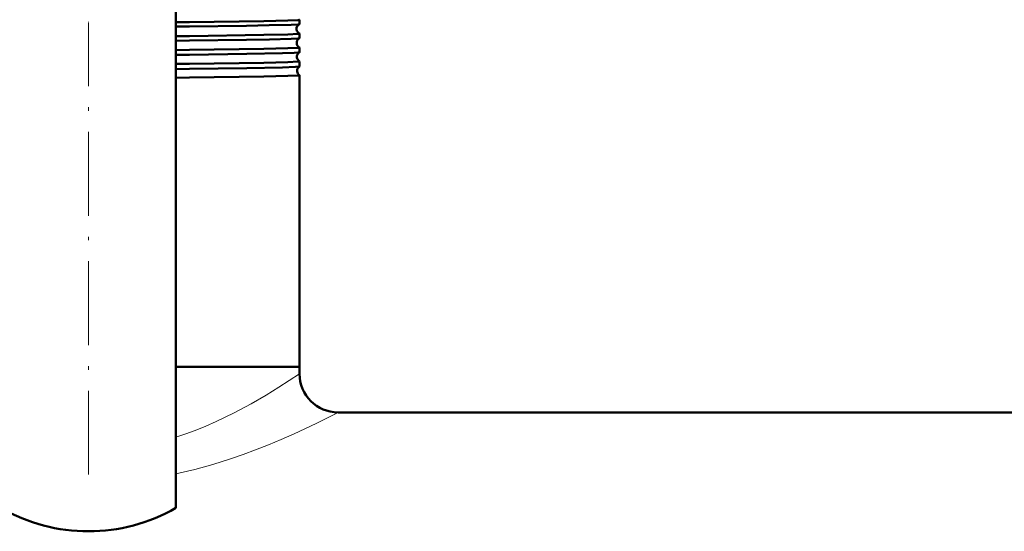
# Model space of a CAD drawing. Extents: x -2073 to 2460, y -1838 to 686.
# Tile 18 of 94: x -363 to -223, y -1688 to -1614. Entities that reach past the tile are written whole.
import ezdxf

# ---------------------------------------------------------------- set-up
doc = ezdxf.new("R2010")
doc.units = 0
doc.linetypes.add('DASHDOT', pattern=[18.5, 12, -3, 0.5, -3])

msp = doc.modelspace()

# ---------------------------------------------------------------- linework, layer by layer
at = {"color": 7, "lineweight": 50}
for p, q in [((-340.93, -1684.2), (-340.93, -1610.44)), ((-340.93, -1614.79), (-338.98, -1614.77)), ((-340.93, -1615.42), (-338.98, -1615.39)), ((-323.28, -1615.05), (-323.28, -1614.43)), ((-340.93, -1616.78), (-338.98, -1616.76)), ((-323.28, -1617.07), (-323.28, -1616.42)), ((-340.93, -1617.43), (-338.98, -1617.41)), ((-323.28, -1619.09), (-323.28, -1618.4)), ((-340.93, -1618.76), (-338.98, -1618.74)), ((-340.93, -1619.45), (-338.98, -1619.43)), ((-323.29, -1619.09), (-323.28, -1619.09)), ((-340.93, -1620.74), (-338.98, -1620.72)), ((-323.28, -1620.38), (-323.29, -1620.38)), ((-323.29, -1621.11), (-323.28, -1621.11)), ((-323.28, -1621.11), (-323.28, -1620.38)), ((-340.93, -1621.48), (-338.98, -1621.45)), ((-323.28, -1622.36), (-323.29, -1622.35)), ((-323.28, -1664.05), (-323.28, -1622.36)), ((-340.93, -1622.72), (-338.98, -1622.7)), ((-338.98, -1664.05), (-340.93, -1664.05)), ((-323.28, -1664.05), (-340.93, -1664.05)), ((-323.28, -1664.05), (-338.98, -1664.05)), ((-323.28, -1665.05), (-323.28, -1664.05)), ((110.92, -1670.55), (-317.78, -1670.55))]:
    msp.add_line(p, q, dxfattribs=at)
at = {"color": 7, "linetype": 'DASHDOT', "lineweight": 18, "ltscale": 0.03884}
msp.add_line((-353.43, -1616.19), (-353.43, -1614.64), dxfattribs=at)
at = {"color": 7, "linetype": 'DASHDOT', "lineweight": 18}
msp.add_line((-353.43, -1679.45), (-353.43, -1615.38), dxfattribs=at)
at = {"color": 7, "linetype": 'DASHDOT', "lineweight": 18, "ltscale": 0.03981}
msp.add_line((-353.43, -1618.21), (-353.43, -1616.62), dxfattribs=at)
at = {"color": 7, "linetype": 'DASHDOT', "lineweight": 18, "ltscale": 0.040918}
msp.add_line((-353.43, -1620.24), (-353.43, -1618.6), dxfattribs=at)
at = {"color": 7, "lineweight": 50}
for points in [[(-338.98, -1614.77), (-328.4, -1614.62), (-324.95, -1614.54), (-323.48, -1614.47), (-323.31, -1614.44), (-323.29, -1614.44), (-323.29, -1614.44), (-323.29, -1614.43), (-323.28, -1614.43)], [(-338.98, -1615.39), (-330.86, -1615.28), (-327.61, -1615.22), (-324.47, -1615.14), (-323.47, -1615.09), (-323.33, -1615.07), (-323.29, -1615.06)], [(-338.98, -1616.76), (-328.4, -1616.6), (-324.95, -1616.52), (-323.48, -1616.45), (-323.31, -1616.43), (-323.29, -1616.42), (-323.29, -1616.42), (-323.29, -1616.42), (-323.28, -1616.42)], [(-338.98, -1617.41), (-330.84, -1617.3), (-327.59, -1617.24), (-324.46, -1617.16), (-323.46, -1617.1), (-323.32, -1617.08), (-323.29, -1617.07)], [(-338.98, -1618.74), (-328.4, -1618.59), (-324.95, -1618.51), (-323.48, -1618.44), (-323.31, -1618.41), (-323.29, -1618.41), (-323.29, -1618.4), (-323.29, -1618.4), (-323.28, -1618.4)], [(-338.98, -1619.43), (-330.81, -1619.32), (-325.73, -1619.22), (-324.03, -1619.16), (-323.53, -1619.13), (-323.33, -1619.1), (-323.3, -1619.1), (-323.29, -1619.09)], [(-338.98, -1620.72), (-328.4, -1620.57), (-324.95, -1620.49), (-323.48, -1620.42), (-323.31, -1620.39), (-323.29, -1620.39), (-323.29, -1620.38), (-323.29, -1620.38), (-323.28, -1620.38)], [(-338.98, -1621.45), (-330.79, -1621.34), (-325.72, -1621.24), (-323.84, -1621.17), (-323.37, -1621.13), (-323.3, -1621.12), (-323.29, -1621.11)], [(-338.98, -1622.7), (-328.4, -1622.55), (-324.95, -1622.46), (-323.48, -1622.39), (-323.31, -1622.37), (-323.29, -1622.37), (-323.29, -1622.36), (-323.29, -1622.36), (-323.28, -1622.36)]]:
    msp.add_lwpolyline(points, dxfattribs=at)
at = {"color": 7, "lineweight": 18}
for points in [[(-340.93, -1674.11), (-339.54, -1673.63), (-338.19, -1673.12), (-336.67, -1672.5), (-335.21, -1671.86), (-332.62, -1670.61), (-330.21, -1669.32), (-328.06, -1668.08), (-326.22, -1666.96), (-323.28, -1665.05)], [(-340.93, -1679.34), (-338.25, -1678.71), (-335.65, -1677.99), (-333.14, -1677.19), (-331.33, -1676.57), (-329.59, -1675.92), (-327.69, -1675.17), (-325.89, -1674.41), (-324.05, -1673.6), (-320.9, -1672.12), (-317.78, -1670.55)]]:
    msp.add_lwpolyline(points, dxfattribs=at)
at = {"color": 7, "lineweight": 50}
for centre, radius, start, end in [((-322.98, -1615.73), 0.743, 114.6955, 187.0738), ((-323.3, -1614.44), 0.0144, 25.0637, 81.9783), ((-323.3, -1615.05), 0.0117, 281.8731, 339.3227), ((-322.98, -1615.74), 0.742, 186.8602, 245.3779), ((-323.3, -1616.42), 0.0115, 20.8385, 78.4599), ((-322.95, -1617.73), 0.744, 117.5499, 187.0528), ((-322.95, -1617.73), 0.743, 186.8923, 242.5147), ((-323.29, -1617.06), 0.00962, 285.9345, 343.1787), ((-323.29, -1618.4), 0.00926, 16.5559, 74.1981), ((-322.91, -1619.73), 0.744, 120.5158, 187.04), ((-322.91, -1619.73), 0.743, 186.9091, 239.5376), ((-322.88, -1621.73), 0.745, 123.6108, 187.0226), ((-322.88, -1621.73), 0.744, 186.9247, 236.4417), ((-317.78, -1665.05), 5.5, 180, 270), ((-353.43, -1662.55), 25, 240, 300)]:
    msp.add_arc(centre, radius, start, end, dxfattribs=at)

doc.saveas('drawing.dxf')
